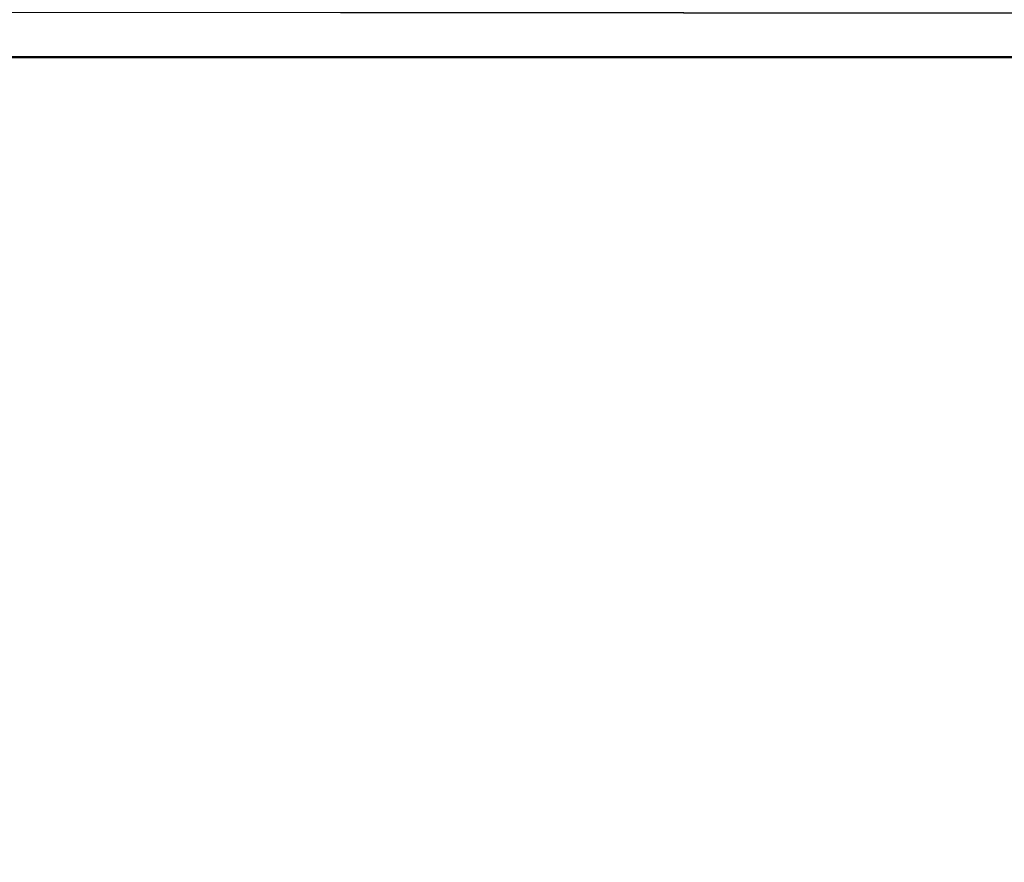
# Model space of a CAD drawing. Header units: millimetres. Extents: x 0 to 359, y -327 to 1.
# Tile 113 of 187: x 196.57 to 199.15, y -299.6 to -297.4. Entities that reach past the tile are written whole.
import ezdxf

# ---------------------------------------------------------------- set-up
doc = ezdxf.new("R2010")
doc.units = ezdxf.units.MM
doc.header["$MEASUREMENT"] = 0
doc.layers.add('0 Misc', color=7, linetype='Continuous', lineweight=35)

msp = doc.modelspace()

# ---------------------------------------------------------------- linework, layer by layer
at = {"layer": '0 Misc', "color": 160, "linetype": 'Continuous', "lineweight": 50}
for p, q in [((354.5, -297.5, 3), (4.5, -297.5, 3)), ((4.5, -297.5, 165), (354.5, -297.5, 165)), ((354.5, -297.5, 168), (4.5, -297.5, 168)), ((4.5, -297.5, 330), (354.5, -297.5, 330))]:
    msp.add_line(p, q, dxfattribs=at).dxf.unprotected_set("ltscale", 0)
at = {"layer": '0 Misc', "color": 98, "lineweight": 25}
for points, invisible_edges in [([(157.5, -295.7, 331.2), (201.5, -326.7, 331.2), (201.5, -295.7, 331.2)], 1), ([(157.5, -295.7, 331.2), (157.5, -326.7, 331.2), (201.5, -326.7, 331.2)], 12), ([(157.5, -295.7, 166.2), (201.5, -326.7, 166.2), (201.5, -295.7, 166.2)], 1), ([(157.5, -295.7, 166.2), (157.5, -326.7, 166.2), (201.5, -326.7, 166.2)], 12), ([(201.5, -322.0291, 330), (157.5, -296.5, 330), (201.5, -296.5, 330)], 1), ([(201.5, -322.0291, 330), (157.5, -322.0291, 330), (157.5, -296.5, 330)], 12), ([(201.5, -322.0291, 165), (157.5, -296.5, 165), (201.5, -296.5, 165)], 1), ([(201.5, -322.0291, 165), (157.5, -322.0291, 165), (157.5, -296.5, 165)], 12)]:
    msp.add_3dface(points, dxfattribs=dict(at, invisible_edges=invisible_edges))
at = {"layer": '0 Misc', "color": 5, "lineweight": 25}
for points in [[(354.5, -297.5, 3), (4.5, -297.5, 3), (4.5, -297.2412, 3.0341)], [(354.5, -297.2412, 3.0341), (354.5, -297.5, 3), (4.5, -297.2412, 3.0341)], [(4.5, -297.5, 165), (354.5, -297.5, 165), (354.5, -297.2412, 164.9659)], [(4.5, -297.2412, 164.9659), (4.5, -297.5, 165), (354.5, -297.2412, 164.9659)], [(354.5, -297.5, 168), (4.5, -297.5, 168), (4.5, -297.2412, 168.0341)], [(354.5, -297.2412, 168.0341), (354.5, -297.5, 168), (4.5, -297.2412, 168.0341)], [(4.5, -297.5, 330), (354.5, -297.5, 330), (354.5, -297.2412, 329.9659)], [(4.5, -297.2412, 329.9659), (4.5, -297.5, 330), (354.5, -297.2412, 329.9659)]]:
    msp.add_3dface(points, dxfattribs=at)
for points, invisible_edges in [([(354.5, -297.5, 3), (4.5, -311.5, 3), (4.5, -297.5, 3)], 1), ([(354.5, -297.5, 3), (354.5, -311.5, 3), (4.5, -311.5, 3)], 12), ([(4.5, -297.5, 165), (354.5, -311.5, 165), (354.5, -297.5, 165)], 1), ([(4.5, -297.5, 165), (4.5, -311.5, 165), (354.5, -311.5, 165)], 12), ([(354.5, -297.5, 168), (4.5, -311.5, 168), (4.5, -297.5, 168)], 1), ([(354.5, -297.5, 168), (354.5, -311.5, 168), (4.5, -311.5, 168)], 12), ([(4.5, -297.5, 330), (354.5, -311.5, 330), (354.5, -297.5, 330)], 1), ([(4.5, -297.5, 330), (4.5, -311.5, 330), (354.5, -311.5, 330)], 12)]:
    msp.add_3dface(points, dxfattribs=dict(at, invisible_edges=invisible_edges))

doc.saveas('drawing.dxf')
